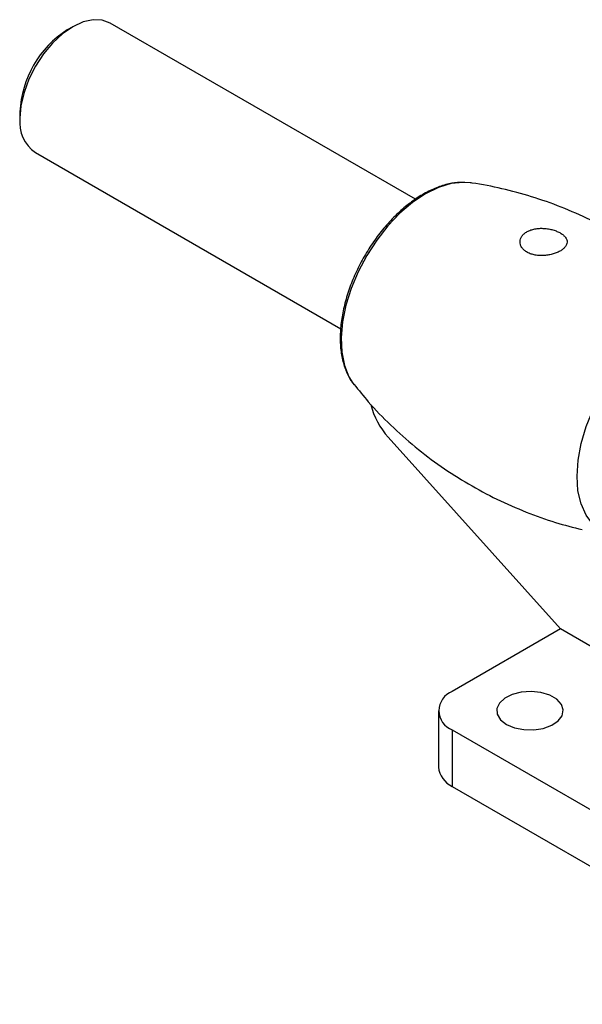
# Model space of a CAD drawing. Extents: x 56 to 617, y 36 to 436.
# Tile 1 of 31: x 72 to 126, y 46 to 140. Entities that reach past the tile are written whole.
import ezdxf

# ---------------------------------------------------------------- set-up
doc = ezdxf.new("R2010")
doc.units = 0
doc.header["$LTSCALE"] = 1.5
doc.layers.get('0').update_dxf_attribs({"linetype": 'CONTINUOUS'})

msp = doc.modelspace()

# ---------------------------------------------------------------- linework, layer by layer
at = {"color": 7, "linetype": 'CONTINUOUS'}
for p, q in [((77.061, 139.7749), (76.5308, 139.4687)), ((109.8041, 123.2892), (80.6334, 140.1291)), ((72.0104, 131.6384), (72.0104, 131.0261)), ((73.4903, 127.7554), (102.6543, 110.9193)), ((115.0523, 124.8619), (114.5116, 124.9084)), ((103.822, 105.7176), (103.9262, 105.5807)), ((107.1984, 100.5546), (123.6515, 82.2451)), ((123.6515, 82.2451), (113.3101, 76.2751)), ((134.8682, 75.7699), (123.6515, 82.2451)), ((111.9921, 74.4382), (111.9921, 69.049)), ((113.3101, 72.6013), (149.3725, 51.7829)), ((113.3101, 72.6013), (113.3101, 67.2121)), ((113.3101, 67.2121), (149.3725, 46.3937))]:
    msp.add_line(p, q, dxfattribs=at)
at = {"color": 7, "linetype": 'CONTINUOUS', "flags": 128}
for points in [[(80.6334, 140.1291), (79.8682, 140.4124), (78.9949, 140.4473), (78.0473, 140.2322), (77.0618, 139.7754), (76.0764, 139.0944), (75.1288, 138.2154), (74.2554, 137.1722), (73.49, 136.0049), (72.8618, 134.7583), (72.395, 133.4804), (72.1075, 132.2201), (72.0104, 131.0261)], [(118.4808, 73.137), (119.2453, 72.8113), (120.1421, 72.6302), (121.0916, 72.6097), (122.0094, 72.7516), (122.8139, 73.0434), (123.4337, 73.4592), (123.8136, 73.9619), (123.92, 74.507), (123.7433, 75.0459), (123.2994, 75.5309), (122.6275, 75.9187), (121.7875, 76.175), (120.8539, 76.277), (119.9097, 76.2156), (119.0389, 75.9962), (118.3187, 75.6385), (117.8132, 75.174), (117.5673, 74.6442), (117.6028, 74.0961), (117.9166, 73.5784), (118.4808, 73.137)]]:
    msp.add_lwpolyline(points, dxfattribs=at)
at = {"color": 8, "linetype": 'CONTINUOUS', "flags": 128}
for points in [[(114.5116, 124.9084), (114.368, 124.9103), (113.2152, 124.7851), (112.0043, 124.4155), (110.7639, 123.8101), (109.5236, 122.9834), (108.3126, 121.9549), (107.1599, 120.7491), (106.0927, 119.3947), (105.1365, 117.9237), (104.3138, 116.3711), (103.6443, 114.7738), (103.1438, 113.1696), (102.8242, 111.5967), (102.6931, 110.0924), (102.7536, 108.6925), (103.0043, 107.43), (103.4392, 106.3352), (103.822, 105.7176)], [(127.5622, 91.6046), (126.7467, 92.2489), (126.0919, 93.1192), (125.6138, 94.1942), (125.3242, 95.4477), (125.2301, 96.8488), (125.3338, 98.3633), (125.6329, 99.954), (126.1199, 101.5819), (126.7829, 103.2072), (127.6058, 104.7901), (128.5683, 106.2917), (129.6468, 107.6752), (130.815, 108.9068), (132.0441, 109.9563), (133.3041, 110.7979), (134.5641, 111.4111), (135.7933, 111.7808), (136.9614, 111.8979), (138.04, 111.7596), (139.0025, 111.3693), (139.8253, 110.7365), (140.1423, 110.3794)]]:
    msp.add_lwpolyline(points, dxfattribs=at)
at = {"color": 7, "linetype": 'CONTINUOUS'}
for centre, radius, start, end in [((81.8003, 131.2068), 9.7993, 122.529918, 177.475455), ((75.4087, 130.5935), 3.4257, 172.745277, 235.942557), ((112.771, 105.555), 7.4871, 194.471639, 221.901845), ((114.0073, 74.4382), 1.9648, 110.783394, 249.216545), ((114.2441, 69.2736), 2.2632, 185.694834, 245.625247)]:
    msp.add_arc(centre, radius, start, end, dxfattribs=at)
for points, knots in [([(114.4501, 124.8872), (114.2415, 124.896), (113.6702, 124.92), (112.6796, 124.7172), (111.5031, 124.3051), (110.308, 123.6738), (109.1249, 122.8501), (107.9796, 121.85), (106.8961, 120.6976), (105.8957, 119.4173), (104.9979, 118.0355), (104.2203, 116.5801), (103.5786, 115.0801), (103.0863, 113.5652), (102.7545, 112.0647), (102.5915, 110.6072), (102.6057, 109.2224), (102.7955, 107.932), (103.185, 106.7912), (103.5339, 106.054), (103.7973, 105.7612), (103.8171, 105.7392)], [0, 0, 0, 0, 0.0315884, 0.0865216, 0.1424983, 0.1991376, 0.2560341, 0.3129039, 0.3696816, 0.4263724, 0.4830095, 0.5396358, 0.5962923, 0.653018, 0.7098621, 0.7668689, 0.8240629, 0.8814121, 0.9386714, 0.9953861, 1, 1, 1, 1]), ([(140.126, 110.3577), (139.6848, 110.9135), (138.6074, 112.2708), (136.6557, 114.2686), (134.3306, 116.3421), (131.8426, 118.2204), (129.2292, 119.8927), (126.5158, 121.3461), (123.7312, 122.5712), (120.9039, 123.5722), (118.0642, 124.318), (116.0981, 124.7393), (115.0903, 124.8517), (115.0238, 124.8591)], [0, 0, 0, 0, 0.072802, 0.1777962, 0.2826279, 0.3869973, 0.4906897, 0.5935386, 0.6953764, 0.7960283, 0.8953342, 0.9930995, 1, 1, 1, 1]), ([(121.6346, 120.5131), (121.4885, 120.5047), (121.3473, 120.4877), (121.0744, 120.4363), (120.9414, 120.4014), (120.6932, 120.3153), (120.5782, 120.2645), (120.3663, 120.147), (120.2691, 120.0799), (120.1017, 119.9355), (120.0301, 119.8578), (119.9119, 119.6911), (119.8665, 119.6037), (119.8043, 119.4253), (119.787, 119.333), (119.7818, 119.1479), (119.7936, 119.0563), (119.8455, 118.8761), (119.8863, 118.7865), (119.9939, 118.6179), (120.0606, 118.5383), (120.22, 118.3888), (120.3127, 118.3194), (120.5164, 118.197), (120.6283, 118.143), (120.8726, 118.0502), (121.001, 118.0129), (121.2698, 117.9551), (121.4119, 117.9346), (121.6998, 117.9117), (121.8453, 117.9091), (122.1392, 117.9204), (122.2883, 117.9347), (122.577, 117.9782), (122.718, 118.0074), (122.9936, 118.0805), (123.1256, 118.1238), (123.3724, 118.2212), (123.489, 118.276), (123.7023, 118.3953), (123.7974, 118.4586), (123.9651, 118.5928), (124.0382, 118.6645), (124.1556, 118.8103), (124.2008, 118.8848), (124.2637, 119.038), (124.2809, 119.1162), (124.2863, 119.2709), (124.2749, 119.3482), (124.2224, 119.5031), (124.1823, 119.5784), (124.0753, 119.7253), (124.0074, 119.7977), (123.8481, 119.935), (123.7572, 119.9997), (123.553, 120.1216), (123.4389, 120.179), (123.1978, 120.2808), (123.0697, 120.326), (122.7983, 120.4044), (122.6573, 120.4367), (122.3711, 120.4859), (122.2239, 120.5032), (121.9279, 120.5209), (121.7808, 120.5215), (121.6346, 120.5131)], [0, 0, 0, 0, 0.03125, 0.03125, 0.0625, 0.0625, 0.09375, 0.09375, 0.125, 0.125, 0.15625, 0.15625, 0.1875, 0.1875, 0.21875, 0.21875, 0.25, 0.25, 0.28125, 0.28125, 0.3125, 0.3125, 0.34375, 0.34375, 0.375, 0.375, 0.40625, 0.40625, 0.4375, 0.4375, 0.46875, 0.46875, 0.5, 0.5, 0.53125, 0.53125, 0.5625, 0.5625, 0.59375, 0.59375, 0.625, 0.625, 0.65625, 0.65625, 0.6875, 0.6875, 0.71875, 0.71875, 0.75, 0.75, 0.78125, 0.78125, 0.8125, 0.8125, 0.84375, 0.84375, 0.875, 0.875, 0.90625, 0.90625, 0.9375, 0.9375, 0.96875, 0.96875, 1, 1, 1, 1]), ([(103.9362, 105.6101), (104.3792, 105.0519), (105.4585, 103.6922), (107.4123, 101.6921), (109.7375, 99.6186), (112.2255, 97.7402), (114.8389, 96.0682), (117.5522, 94.6139), (120.3374, 93.3918), (123.0666, 92.4141), (124.88, 91.955), (125.7315, 91.7395)], [0, 0, 0, 0, 0.0825802, 0.2011602, 0.3195565, 0.4374307, 0.5545404, 0.6706974, 0.7857125, 0.8993882, 1, 1, 1, 1])]:
    msp.add_open_spline(points, degree=3, knots=knots, dxfattribs=at)

doc.saveas('drawing.dxf')
